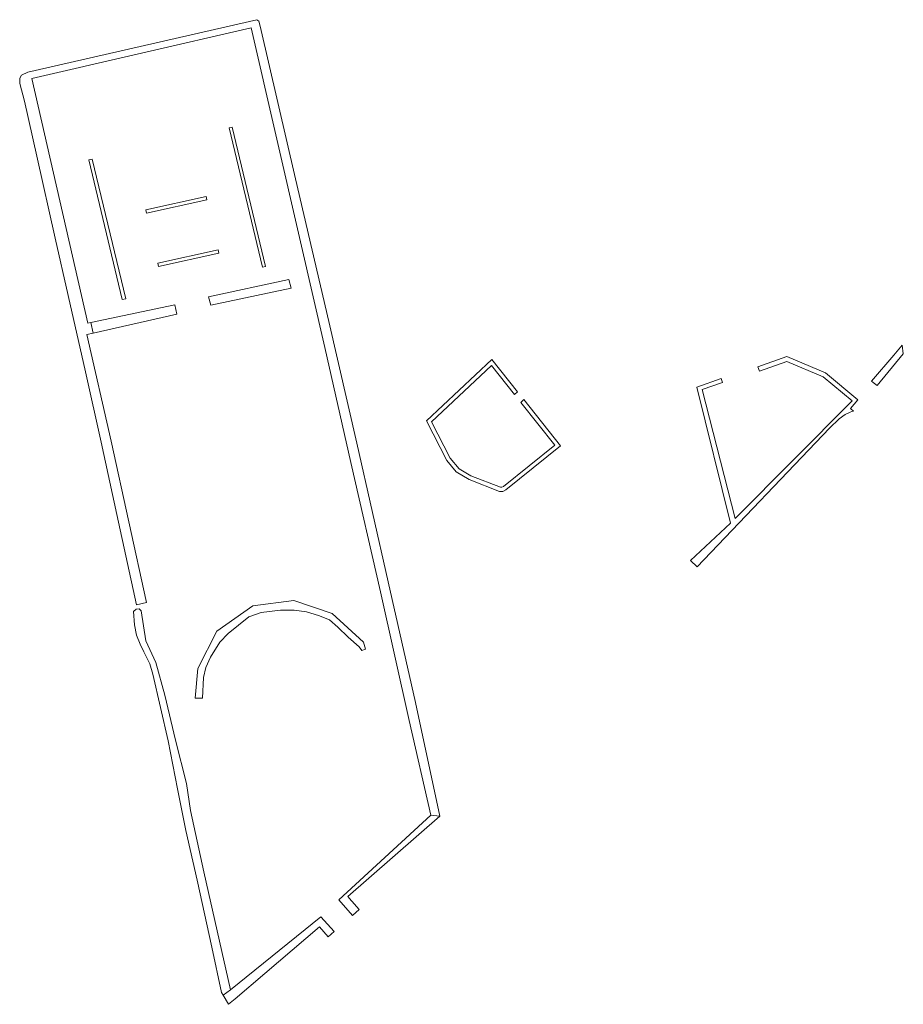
# Model space of a CAD drawing. Extents: x 212171 to 228808, y 571701 to 593093.
# Tile 75 of 97: x 225204 to 225333, y 582603 to 582747. Entities that reach past the tile are written whole.
import ezdxf

# ---------------------------------------------------------------- set-up
doc = ezdxf.new("R2010")
doc.units = 0
doc.layers.add('016 Alles planjaar 2023', color=72, linetype='Continuous', lineweight=20, true_color=0x1e90ff)

msp = doc.modelspace()

# ---------------------------------------------------------------- hatches: boundary and pattern name
at = {"layer": '016 Alles planjaar 2023', "true_color": 0x1e90ff}
h = msp.add_hatch(dxfattribs=at)
h.set_pattern_fill('DQ_CLEAR', color=72, style=0)
h.set_pattern_definition([])
h.paths.add_polyline_path([(225265.51, 582630.46), (225261.92, 582647.07), (225257.92, 582664.75), (225253.35, 582685.08), (225249.24, 582702.87), (225244.39, 582723.77), (225239.2, 582746.12), (225238.99, 582746.87), (225238.69, 582747.09), (225205.15, 582739.4), (225204.25, 582738.97), (225203.97, 582738.53), (225203.97, 582737.77), (225204.7, 582735.14), (225206.46, 582727.12), (225209.15, 582715.08), (225211.08, 582706.68), (225213.61, 582695.53), (225215.9, 582685.19), (225218.2, 582674.61), (225221.1, 582661.4), (225222.56, 582661.75), (225217.36, 582685.36), (225213.82, 582700.97), (225214.72, 582701.17), (225214.38, 582702.73), (225213.95, 582702.64), (225205.73, 582738.49), (225237.88, 582745.9), (225245.09, 582714.54), (225248.67, 582699.08), (225252.47, 582682.24), (225256.8, 582663.3), (225261.01, 582644.47), (225264.19, 582630.6), (225265.51, 582630.46)])
h = msp.add_hatch(dxfattribs=at)
h.set_pattern_fill('DQ_CLEAR', color=72, style=0)
h.set_pattern_definition([])
h.paths.add_polyline_path([(225235.11, 582731.35), (225234.64, 582731.24), (225239.51, 582710.85), (225239.98, 582710.96), (225235.11, 582731.35)])
h = msp.add_hatch(dxfattribs=at)
h.set_pattern_fill('DQ_CLEAR', color=72, style=0)
h.set_pattern_definition([])
h.paths.add_polyline_path([(225218.97, 582706.11), (225219.5, 582706.23), (225214.61, 582726.67), (225214.08, 582726.55), (225218.97, 582706.11)])
h = msp.add_hatch(dxfattribs=at)
h.set_pattern_fill('DQ_CLEAR', color=72, style=0)
h.set_pattern_definition([])
h.paths.add_polyline_path([(225231.39, 582720.71), (225231.29, 582721.19), (225222.43, 582719.24), (225222.55, 582718.76), (225231.39, 582720.71)])
h = msp.add_hatch(dxfattribs=at)
h.set_pattern_fill('DQ_CLEAR', color=72, style=0)
h.set_pattern_definition([])
h.paths.add_polyline_path([(225224.19, 582711.45), (225224.3, 582710.95), (225233.13, 582712.9), (225233.03, 582713.4), (225224.19, 582711.45)])
h = msp.add_hatch(dxfattribs=at)
h.set_pattern_fill('DQ_CLEAR', color=72, style=0)
h.set_pattern_definition([])
h.paths.add_polyline_path([(225231.96, 582705.29), (225243.74, 582707.76), (225243.41, 582709.04), (225231.64, 582706.52), (225231.96, 582705.29)])
h = msp.add_hatch(dxfattribs=at)
h.set_pattern_fill('DQ_CLEAR', color=72, style=0)
h.set_pattern_definition([])
h.paths.add_polyline_path([(225214.72, 582701.17), (225226.97, 582703.95), (225226.68, 582705.31), (225214.38, 582702.73), (225214.72, 582701.17)])
h = msp.add_hatch(dxfattribs=at)
h.set_pattern_fill('DQ_CLEAR', color=72, style=0)
h.set_pattern_definition([])
h.paths.add_polyline_path([(225328.99, 582693.96), (225329.55, 582693.52), (225333.39, 582698.13), (225333.23, 582699.43), (225331.98, 582697.97), (225328.75, 582694.17), (225328.99, 582693.96)])
h = msp.add_hatch(dxfattribs=at)
h.set_pattern_fill('DQ_CLEAR', color=72, style=0)
h.set_pattern_definition([])
h.paths.add_polyline_path([(225282.34, 582684.78), (225274.85, 582678.72), (225274.61, 582678.61), (225274.37, 582678.61), (225270.07, 582680.3), (225268.32, 582681.32), (225267.02, 582682.86), (225264.28, 582688.21), (225273.05, 582696.43), (225276.44, 582692.19), (225276.9, 582692.57), (225273.12, 582697.31), (225263.54, 582688.34), (225266.52, 582682.53), (225267.92, 582680.85), (225269.8, 582679.76), (225274.26, 582678.01), (225274.74, 582678.01), (225275.17, 582678.21), (225283.18, 582684.69), (225277.8, 582691.44), (225277.36, 582691.03), (225282.34, 582684.78)])
h = msp.add_hatch(dxfattribs=at)
h.set_pattern_fill('DQ_CLEAR', color=72, style=0)
h.set_pattern_definition([])
h.paths.add_polyline_path([(225303.2, 582666.96), (225322.59, 582687.27), (225324, 582688.62), (225324.85, 582689.27), (225325.62, 582689.61), (225325.86, 582689.69), (225326.11, 582689.75), (225325.63, 582690.15), (225326.75, 582691.42), (225322.01, 582695.37), (225316.35, 582697.76), (225312.1, 582696.27), (225312.32, 582695.62), (225316.33, 582697.02), (225321.65, 582694.78), (225325.88, 582691.25), (225308.74, 582674.05), (225303.95, 582692.93), (225306.89, 582693.94), (225306.69, 582694.52), (225303.14, 582693.26), (225308.07, 582673.37), (225302.24, 582667.88), (225303.2, 582666.96)])
h = msp.add_hatch(dxfattribs=at)
h.set_pattern_fill('DQ_CLEAR', color=72, style=0)
h.set_pattern_definition([])
h.paths.add_polyline_path([(225254.63, 582654.89), (225254.34, 582655.9), (225249.76, 582660.12), (225244.13, 582662.03), (225238.14, 582661.23), (225232.83, 582657.55), (225230.06, 582652.06), (225229.65, 582647.72), (225230.77, 582647.72), (225230.91, 582650.74), (225231.24, 582652.2), (225231.92, 582653.71), (225233.29, 582655.9), (225234.49, 582657.21), (225236.03, 582658.42), (225237.54, 582659.62), (225239.36, 582660.27), (225242.16, 582660.63), (225244.15, 582660.6), (225245.97, 582660.38), (225247.76, 582659.85), (225249.36, 582659.2), (225250.59, 582658.14), (225252.08, 582656.63), (225253.67, 582655.22), (225254.07, 582654.72), (225254.63, 582654.89)])
h = msp.add_hatch(dxfattribs=at)
h.set_pattern_fill('DQ_CLEAR', color=72, style=0)
h.set_pattern_definition([])
h.paths.add_polyline_path([(225234.84, 582605.01), (225230.92, 582622.27), (225228.99, 582631.29), (225228.4, 582635.21), (225226.78, 582641.57), (225225.24, 582648.18), (225223.92, 582652.94), (225222.46, 582656.13), (225221.77, 582660.5), (225221.46, 582660.78), (225221.01, 582660.75), (225220.62, 582660.39), (225220.79, 582658.46), (225221.09, 582656.97), (225221.6, 582655.63), (225222.13, 582654.51), (225223.02, 582652.75), (225223.45, 582651.23), (225225.74, 582641.46), (225227.09, 582634.43), (225228.32, 582628.35), (225229.97, 582621.04), (225232.1, 582611.23), (225233.55, 582604.59), (225233.78, 582604.22), (225234.84, 582605.01)])
h = msp.add_hatch(dxfattribs=at)
h.set_pattern_fill('DQ_CLEAR', color=72, style=0)
h.set_pattern_definition([])
h.paths.add_polyline_path([(225250.73, 582618.2), (225252.7, 582615.89), (225253.67, 582616.75), (225252.6, 582617.99), (225252.57, 582618.03), (225252.01, 582618.69), (225265.51, 582630.46), (225264.19, 582630.6), (225250.73, 582618.2)])
h = msp.add_hatch(dxfattribs=at)
h.set_pattern_fill('DQ_CLEAR', color=72, style=0)
h.set_pattern_definition([])
h.paths.add_polyline_path([(225250.03, 582613.55), (225248.1, 582615.67), (225234.84, 582605.01), (225233.78, 582604.22), (225234.56, 582602.88), (225235.54, 582603.69), (225239.87, 582607.39), (225247.88, 582614.22), (225249.13, 582612.75), (225250.03, 582613.55)])

# ---------------------------------------------------------------- linework, layer by layer
at = {"layer": '016 Alles planjaar 2023', "color": 14, "true_color": 0x004000}
for points in [[(225265.51, 582630.46), (225261.92, 582647.07), (225257.92, 582664.75), (225253.35, 582685.08), (225249.24, 582702.87), (225244.39, 582723.77), (225239.2, 582746.12), (225238.99, 582746.87), (225238.69, 582747.09), (225205.15, 582739.4), (225204.25, 582738.97), (225203.97, 582738.53), (225203.97, 582737.77), (225204.7, 582735.14), (225206.46, 582727.12), (225209.15, 582715.08), (225211.08, 582706.68), (225213.61, 582695.53), (225215.9, 582685.19), (225218.2, 582674.61), (225221.1, 582661.4), (225222.56, 582661.75), (225217.36, 582685.36), (225213.82, 582700.97), (225214.72, 582701.17), (225214.38, 582702.73), (225213.95, 582702.64), (225205.73, 582738.49), (225237.88, 582745.9), (225245.09, 582714.54), (225248.67, 582699.08), (225252.47, 582682.24), (225256.8, 582663.3), (225261.01, 582644.47), (225264.19, 582630.6), (225265.51, 582630.46)], [(225235.11, 582731.35), (225234.64, 582731.24), (225239.51, 582710.85), (225239.98, 582710.96), (225235.11, 582731.35)], [(225218.97, 582706.11), (225219.5, 582706.23), (225214.61, 582726.67), (225214.08, 582726.55), (225218.97, 582706.11)], [(225231.39, 582720.71), (225231.29, 582721.19), (225222.43, 582719.24), (225222.55, 582718.76), (225231.39, 582720.71)], [(225224.19, 582711.45), (225224.3, 582710.95), (225233.13, 582712.9), (225233.03, 582713.4), (225224.19, 582711.45)], [(225231.96, 582705.29), (225243.74, 582707.76), (225243.41, 582709.04), (225231.64, 582706.52), (225231.96, 582705.29)], [(225214.72, 582701.17), (225226.97, 582703.95), (225226.68, 582705.31), (225214.38, 582702.73), (225214.72, 582701.17)], [(225328.99, 582693.96), (225329.55, 582693.52), (225333.39, 582698.13), (225333.23, 582699.43), (225331.98, 582697.97), (225328.75, 582694.17), (225328.99, 582693.96)], [(225282.34, 582684.78), (225274.85, 582678.72), (225274.61, 582678.61), (225274.37, 582678.61), (225270.07, 582680.3), (225268.32, 582681.32), (225267.02, 582682.86), (225264.28, 582688.21), (225273.05, 582696.43), (225276.44, 582692.19), (225276.9, 582692.57), (225273.12, 582697.31), (225263.54, 582688.34), (225266.52, 582682.53), (225267.92, 582680.85), (225269.8, 582679.76), (225274.26, 582678.01), (225274.74, 582678.01), (225275.17, 582678.21), (225283.18, 582684.69), (225277.8, 582691.44), (225277.36, 582691.03), (225282.34, 582684.78)], [(225303.2, 582666.96), (225322.59, 582687.27), (225324, 582688.62), (225324.85, 582689.27), (225325.62, 582689.61), (225325.86, 582689.69), (225326.11, 582689.75), (225325.63, 582690.15), (225326.75, 582691.42), (225322.01, 582695.37), (225316.35, 582697.76), (225312.1, 582696.27), (225312.32, 582695.62), (225316.33, 582697.02), (225321.65, 582694.78), (225325.88, 582691.25), (225308.74, 582674.05), (225303.95, 582692.93), (225306.89, 582693.94), (225306.69, 582694.52), (225303.14, 582693.26), (225308.07, 582673.37), (225302.24, 582667.88), (225303.2, 582666.96)], [(225254.63, 582654.89), (225254.34, 582655.9), (225249.76, 582660.12), (225244.13, 582662.03), (225238.14, 582661.23), (225232.83, 582657.55), (225230.06, 582652.06), (225229.65, 582647.72), (225230.77, 582647.72), (225230.91, 582650.74), (225231.24, 582652.2), (225231.92, 582653.71), (225233.29, 582655.9), (225234.49, 582657.21), (225236.03, 582658.42), (225237.54, 582659.62), (225239.36, 582660.27), (225242.16, 582660.63), (225244.15, 582660.6), (225245.97, 582660.38), (225247.76, 582659.85), (225249.36, 582659.2), (225250.59, 582658.14), (225252.08, 582656.63), (225253.67, 582655.22), (225254.07, 582654.72), (225254.63, 582654.89)], [(225234.84, 582605.01), (225230.92, 582622.27), (225228.99, 582631.29), (225228.4, 582635.21), (225226.78, 582641.57), (225225.24, 582648.18), (225223.92, 582652.94), (225222.46, 582656.13), (225221.77, 582660.5), (225221.46, 582660.78), (225221.01, 582660.75), (225220.62, 582660.39), (225220.79, 582658.46), (225221.09, 582656.97), (225221.6, 582655.63), (225222.13, 582654.51), (225223.02, 582652.75), (225223.45, 582651.23), (225225.74, 582641.46), (225227.09, 582634.43), (225228.32, 582628.35), (225229.97, 582621.04), (225232.1, 582611.23), (225233.55, 582604.59), (225233.78, 582604.22), (225234.84, 582605.01)], [(225250.73, 582618.2), (225252.7, 582615.89), (225253.67, 582616.75), (225252.6, 582617.99), (225252.57, 582618.03), (225252.01, 582618.69), (225265.51, 582630.46), (225264.19, 582630.6), (225250.73, 582618.2)], [(225250.03, 582613.55), (225248.1, 582615.67), (225234.84, 582605.01), (225233.78, 582604.22), (225234.56, 582602.88), (225235.54, 582603.69), (225239.87, 582607.39), (225247.88, 582614.22), (225249.13, 582612.75), (225250.03, 582613.55)]]:
    msp.add_lwpolyline(points, close=True, dxfattribs=at)

doc.saveas('drawing.dxf')
